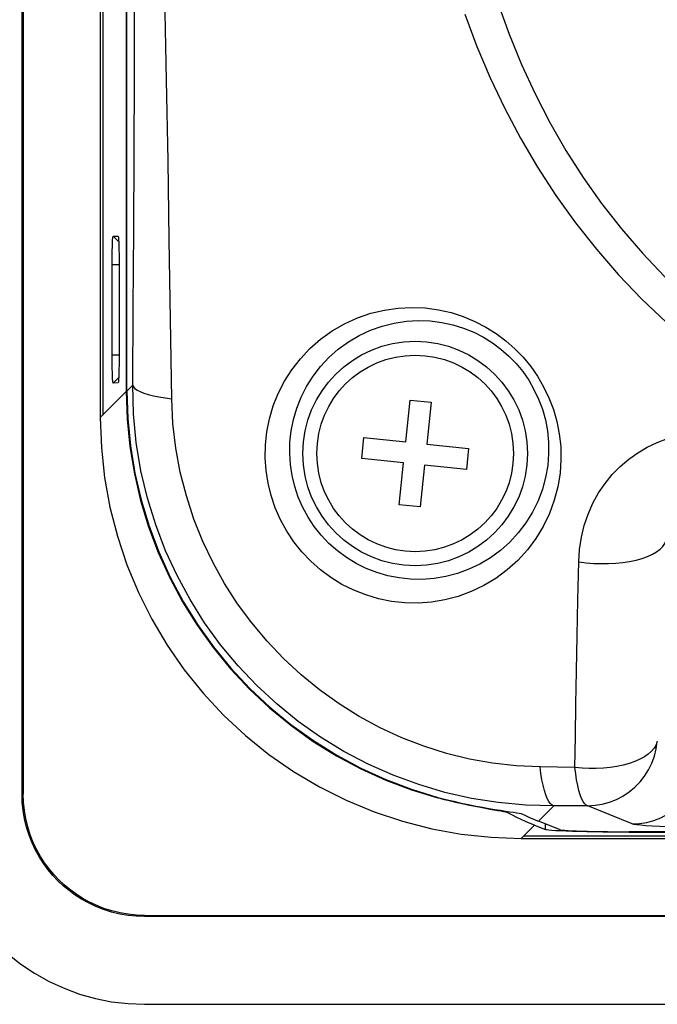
# Model space of a CAD drawing. Header units: millimetres. Extents: x 0 to 1188, y 0 to 840.
# Tile 24 of 38: x 784 to 803, y 420 to 448. Entities that reach past the tile are written whole.
import ezdxf

# ---------------------------------------------------------------- set-up
doc = ezdxf.new("R2010")
doc.units = ezdxf.units.MM
doc.header["$LTSCALE"] = 65.34
for name, color, linetype in [('ISO7045-M3X5-4_8-SHAPE', 7, 'CONTINUOUS'), ('RB07W-P0100_REV1-SHAPE', 7, 'CONTINUOUS'), ('RB07W-P0300_REV1-SHAPE', 7, 'CONTINUOUS')]:
    doc.layers.add(name, color=color, linetype=linetype)

msp = doc.modelspace()

# ---------------------------------------------------------------- linework, layer by layer
at = {"layer": 'ISO7045-M3X5-4_8-SHAPE', "color": 7, "linetype": 'Continuous'}
for p, q in [((795.454911, 436.302747), (795.580299, 437.496178)), ((795.580299, 437.496178), (796.177014, 437.433484)), ((796.177014, 437.433484), (796.051626, 436.240053)), ((794.198786, 435.831419), (794.26148, 436.428135)), ((794.26148, 436.428135), (795.454911, 436.302747)), ((796.051626, 436.240053), (797.245057, 436.114665)), ((797.245057, 436.114665), (797.182363, 435.517949)), ((795.392217, 435.706031), (794.198786, 435.831419)), ((795.266829, 434.5126), (795.392217, 435.706031)), ((795.988932, 435.643337), (795.863544, 434.449906)), ((797.182363, 435.517949), (795.988932, 435.643337)), ((795.863544, 434.449906), (795.266829, 434.5126))]:
    msp.add_line(p, q, dxfattribs=at)
msp.add_circle((795.721921, 435.973042), 2.8, dxfattribs=at)
at = {"layer": 'RB07W-P0100_REV1-SHAPE', "color": 7, "linetype": 'Continuous'}
for p, q in [((784.521921, 426.264819), (784.521921, 549.681265)), ((784.556832, 549.681264), (784.556832, 426.264819)), ((786.75208, 538.950194), (786.75208, 436.99589)), ((786.821921, 538.880352), (786.821921, 437.065732)), ((787.4924, 538.209873), (787.4924, 437.736211)), ((787.117754, 442.16738), (787.276751, 442.005483)), ((787.117754, 442.16738), (787.260065, 442.164275)), ((787.260065, 442.164275), (787.261026, 442.163785)), ((787.089616, 438.783367), (787.089616, 441.362717)), ((787.089616, 441.362717), (787.28816, 441.362717)), ((787.28816, 441.35863), (787.28816, 438.787454)), ((787.089616, 438.783367), (787.28816, 438.783367)), ((787.117754, 437.978704), (787.276754, 438.140604)), ((787.260065, 437.981809), (787.117754, 437.978704)), ((787.261038, 437.982306), (787.260065, 437.981809)), ((786.75208, 436.99589), (787.4924, 437.736211)), ((784.521921, 426.264819), (784.556832, 426.264819)), ((796.372345, 426.154142), (796.372345, 426.17187)), ((796.557863, 426.105533), (796.372345, 426.154142)), ((798.364735, 425.72635), (798.364735, 425.770643)), ((798.741747, 425.540948), (798.615896, 425.600244)), ((799.11991, 425.378341), (798.74477, 425.0032)), ((799.11991, 425.378341), (799.430652, 425.25431)), ((799.430652, 425.25431), (799.430652, 425.414578)), ((801.821519, 425.177804), (801.821519, 425.191773)), ((801.821519, 425.177804), (967.622324, 425.177804)), ((798.74477, 425.0032), (970.699073, 425.0032)), ((798.814611, 425.073042), (970.629232, 425.073042)), ((788.013699, 422.773042), (788.013699, 422.807952)), ((788.013699, 422.807952), (981.430144, 422.807952)), ((981.430144, 422.773042), (788.013699, 422.773042)), ((788.013699, 420.273042), (981.430144, 420.273042))]:
    msp.add_line(p, q, dxfattribs=at)
for points in [[(787.089616, 441.362717), (787.089858, 441.468118), (787.090567, 441.570384), (787.091758, 441.670503), (787.09339, 441.765512), (787.09544, 441.8531), (787.097869, 441.932312), (787.100648, 442.001777), (787.103722, 442.060432), (787.107055, 442.106935), (787.110556, 442.140751), (787.114109, 442.160777), (787.117754, 442.16738)], [(787.261026, 442.163785), (787.263745, 442.157262), (787.267315, 442.13686), (787.270811, 442.102684), (787.274128, 442.055887), (787.277186, 441.997112), (787.279952, 441.927509), (787.282376, 441.847904), (787.284424, 441.759908), (787.286047, 441.664543), (787.287227, 441.564407), (787.287927, 441.462803), (787.28816, 441.35863)], [(787.117754, 437.978704), (787.114064, 437.985581), (787.110485, 438.005871), (787.106982, 438.039964), (787.103659, 438.086691), (787.100597, 438.145397), (787.097828, 438.214931), (787.095402, 438.294457), (787.093354, 438.382373), (787.09173, 438.477668), (787.090548, 438.577737), (787.089848, 438.679269), (787.089616, 438.783367)], [(787.28816, 438.787454), (787.287918, 438.68201), (787.287209, 438.579689), (787.286019, 438.479501), (787.284388, 438.384412), (787.282339, 438.296739), (787.279912, 438.217443), (787.277136, 438.147906), (787.274066, 438.089179), (787.270739, 438.042601), (787.267246, 438.008694), (787.2637, 437.988552), (787.261038, 437.982306)], [(787.4924, 437.736211), (787.518211, 436.950199), (787.594915, 436.170657), (787.722916, 435.395685), (787.901007, 434.630979), (788.128381, 433.881038), (788.404238, 433.147553), (788.72834, 432.432176), (789.098188, 431.739518), (789.511506, 431.07445), (789.967383, 430.437844), (790.465395, 429.830845), (791.001805, 429.257501), (791.573118, 428.722034), (792.178173, 428.225065), (792.816088, 427.767697), (793.482517, 427.352704), (794.17344, 426.983036), (794.886989, 426.659272), (795.619557, 426.383169), (796.372345, 426.154142)], [(786.75208, 436.99589), (786.782932, 436.137477), (786.874198, 435.287907), (787.026348, 434.44506), (787.237971, 433.615299), (787.508422, 432.802957), (787.835875, 432.012002), (788.21908, 431.246628), (788.655672, 430.510502), (789.143822, 429.807591), (789.680672, 429.141193), (790.263855, 428.514972), (790.890075, 427.93179), (791.556474, 427.39494), (792.259384, 426.906791), (792.99551, 426.470199), (793.760884, 426.086995), (794.551838, 425.759542), (795.36418, 425.489092), (796.193941, 425.277469), (797.036787, 425.125319), (797.886357, 425.034053), (798.74477, 425.0032)], [(782.021921, 426.264819), (782.040625, 425.79242), (782.095755, 425.326003), (782.187659, 424.864171), (782.315294, 424.411113), (782.478172, 423.969698), (782.674968, 423.542495), (782.90476, 423.132252), (783.165847, 422.741299), (783.456898, 422.372202), (783.775876, 422.027), (784.121078, 421.708021), (784.490175, 421.41697), (784.881128, 421.155883), (785.291371, 420.926091), (785.718575, 420.729294), (786.159991, 420.566415), (786.613049, 420.43878), (787.074882, 420.346875), (787.5413, 420.291745), (788.013699, 420.273042)], [(788.013699, 422.773042), (787.778667, 422.780864), (787.542963, 422.805192), (787.304908, 422.846336), (787.069538, 422.903362), (786.840616, 422.976115), (786.620285, 423.062564), (786.412033, 423.161114), (786.21559, 423.270299), (786.032556, 423.388023), (785.860808, 423.514585), (785.698902, 423.649416), (785.546401, 423.793034), (785.402364, 423.945437), (785.266854, 424.107613), (785.139385, 424.280086), (785.020658, 424.464248), (784.910448, 424.662348), (784.811044, 424.872329), (784.724176, 425.094108), (784.651304, 425.324014), (784.594481, 425.559565), (784.553658, 425.797118), (784.529551, 426.031644), (784.521921, 426.264819)], [(788.013699, 422.807952), (787.782666, 422.81553), (787.550376, 422.83942), (787.315151, 422.879875), (787.082029, 422.936133), (786.854697, 423.008194), (786.63554, 423.094015), (786.428209, 423.192078), (786.232595, 423.300805), (786.050498, 423.418053), (785.879843, 423.543994), (785.719347, 423.677901), (785.568428, 423.82033), (785.426072, 423.971267), (785.292292, 424.131704), (785.166534, 424.302194), (785.049488, 424.484044), (784.940959, 424.679311), (784.843054, 424.886291), (784.757297, 425.105174), (784.685239, 425.332336), (784.628925, 425.565454), (784.588392, 425.800818), (784.564451, 426.033379), (784.556832, 426.264819)], [(798.073921, 425.789717), (797.850616, 425.829395), (797.721149, 425.852844), (797.581629, 425.878904), (797.43157, 425.908026), (797.270129, 425.940799), (797.100015, 425.977088), (796.922835, 426.016867), (796.74103, 426.059892), (796.557863, 426.105533)], [(798.364735, 425.72635), (798.340413, 425.735481), (798.299032, 425.746181), (798.240299, 425.75873), (798.165184, 425.773172), (798.073921, 425.789717)], [(798.615896, 425.600244), (798.490232, 425.662041), (798.364735, 425.72635)], [(799.11991, 425.378341), (798.993774, 425.429986), (798.867726, 425.484185), (798.741747, 425.540948)], [(799.728418, 425.220607), (799.616037, 425.228572), (799.528198, 425.236905), (799.466591, 425.245469), (799.430652, 425.25431)], [(800.022306, 425.206148), (799.864478, 425.213108), (799.728418, 425.220607)], [(801.821519, 425.177804), (801.566365, 425.178283), (801.316847, 425.179678), (801.071616, 425.182005), (800.834713, 425.185216), (800.608953, 425.189292), (800.396665, 425.194173), (800.200475, 425.199816), (800.022306, 425.206148)]]:
    msp.add_lwpolyline(points, dxfattribs=at)
at = {"layer": 'RB07W-P0300_REV1-SHAPE', "color": 7, "linetype": 'Continuous'}
for p, q in [((787.506369, 437.750179), (787.506369, 538.195905)), ((787.506369, 437.750179), (787.675213, 437.919023)), ((800.272811, 427.022803), (799.27982, 427.037338)), ((799.234458, 425.492888), (799.667903, 425.926333)), ((800.634834, 425.933716), (799.667903, 425.926333)), ((801.900017, 425.412513), (800.589519, 425.952334)), ((799.829129, 425.255527), (799.234458, 425.492888)), ((967.622324, 425.191773), (801.821519, 425.191773))]:
    msp.add_line(p, q, dxfattribs=at)
for points in [[(787.675213, 437.919023), (787.691362, 440.1198), (787.704862, 442.326347), (787.71578, 444.51749), (787.723916, 446.756754), (787.729066, 449.107664), (787.731298, 451.549045)], [(788.786217, 437.530941), (788.754263, 439.790488), (788.717494, 442.058777), (788.682381, 444.311544), (788.64177, 446.614974), (788.593893, 449.035742), (788.551687, 451.549045)], [(798.07808, 448.815194), (798.399123, 447.926502), (798.752852, 447.0626), (799.139997, 446.221607), (799.560233, 445.405302), (800.01518, 444.612429), (800.506535, 443.841433), (801.03374, 443.09498), (801.597381, 442.374364), (802.195721, 441.682133), (802.827952, 441.020766), (803.491881, 440.39176), (804.185799, 439.797268), (804.907455, 439.237803), (805.653673, 438.714748), (806.425511, 438.22764)], [(797.133123, 448.496807), (797.481399, 447.575036), (797.862718, 446.678188), (798.278007, 445.804281), (798.726899, 444.955139), (799.211055, 444.129381), (799.732312, 443.325391), (800.290049, 442.545955), (800.884747, 441.792407), (801.514679, 441.067446), (802.178847, 440.373562), (802.875087, 439.712423), (803.601321, 439.086295), (804.355894, 438.495466), (805.136324, 437.940892), (805.942841, 437.422517)], [(791.450899, 435.848467), (791.457638, 436.220616), (791.498253, 436.591177), (791.572407, 436.961647), (791.680469, 437.327119), (791.822883, 437.684245), (791.99909, 438.029881), (792.209356, 438.361124), (792.451766, 438.67397), (792.725651, 438.964646), (793.027737, 439.229668), (793.356191, 439.465182), (793.706277, 439.668682), (794.074503, 439.836654), (794.455534, 439.968407), (794.844517, 440.061718), (795.236628, 440.117753), (795.626535, 440.136143), (796.010831, 440.119265), (796.38488, 440.068471), (796.746836, 439.986384), (797.0935, 439.875304), (797.42408, 439.737427), (797.736784, 439.575143), (798.031222, 439.390059), (798.30641, 439.184286), (798.562208, 438.958601), (798.798341, 438.714341), (799.014153, 438.451876), (799.209299, 438.171955), (799.382523, 437.874722), (799.533221, 437.559818), (799.659047, 437.229442), (799.75799, 436.884254), (799.828311, 436.528364), (799.867296, 436.166621), (799.875703, 435.797269)], [(792.147428, 435.973042), (792.154568, 436.296447), (792.190515, 436.621343), (792.255872, 436.945268), (792.350992, 437.265325), (792.475857, 437.578484), (792.630418, 437.882138), (792.814479, 438.173696), (793.027035, 438.449588), (793.266813, 438.706685), (793.531762, 438.941551), (793.819536, 439.151277), (794.126761, 439.332863), (794.449752, 439.484033), (794.784312, 439.603066), (795.125911, 439.688967), (795.470335, 439.741633), (795.813046, 439.761568), (796.150678, 439.750042), (796.479571, 439.708718), (796.797576, 439.639539), (797.102323, 439.544621), (797.392662, 439.425915), (797.667326, 439.285369), (797.925699, 439.12461), (798.16702, 438.945242), (798.391144, 438.748266), (798.597694, 438.534582), (798.78628, 438.304776), (798.956292, 438.059354), (799.106977, 437.798563), (799.237489, 437.52215), (799.34585, 437.23185), (799.430471, 436.928614), (799.489375, 436.615701), (799.521182, 436.296478), (799.524961, 435.973042)], [(787.675213, 437.919023), (787.694107, 437.871652), (787.735935, 437.824829), (787.800213, 437.779098), (787.886197, 437.734987), (787.99289, 437.693008), (788.119056, 437.653647), (788.263235, 437.617361), (788.423756, 437.584568), (788.598758, 437.55565), (788.786217, 437.530941)], [(799.667903, 425.926333), (798.871989, 425.947633), (798.088121, 426.020476), (797.322114, 426.142464), (796.56894, 426.313016), (795.823368, 426.533567), (795.092779, 426.802652), (794.381733, 427.11872), (793.692767, 427.480662), (793.028827, 427.886998), (792.392747, 428.336074), (791.787172, 428.826111), (791.214961, 429.354879), (790.678764, 429.919919), (790.180796, 430.518875), (789.723071, 431.149319), (789.307823, 431.808124), (788.937914, 432.490087), (788.611873, 433.198023), (788.329646, 433.935043), (788.09469, 434.69696), (787.909261, 435.482198), (787.776378, 436.284601), (787.698055, 437.097762), (787.675213, 437.919023)], [(787.506369, 437.750179), (787.532136, 436.964846), (787.608706, 436.185978), (787.736478, 435.411689), (787.914254, 434.64764), (788.141236, 433.898296), (788.416616, 433.165366), (788.740143, 432.450533), (789.109351, 431.75835), (789.522018, 431.093609), (789.977164, 430.457277), (790.474257, 429.850624), (791.009725, 429.277524), (791.580296, 428.741992), (792.184539, 428.244877), (792.821244, 427.787533), (793.486476, 427.372463), (794.176683, 427.002338), (794.889504, 426.677999), (795.620948, 426.401393), (796.372345, 426.17187)], [(799.27982, 427.037338), (798.595988, 427.0708), (797.923992, 427.146194), (797.265133, 427.263995), (796.61644, 427.423898), (795.973357, 427.626264), (795.342191, 427.86972), (794.726984, 428.15326), (794.12986, 428.475658), (793.553447, 428.835751), (793.00013, 429.231932), (792.472308, 429.662777), (791.972349, 430.126167), (791.502702, 430.6201), (791.065183, 431.142393), (790.661708, 431.691043), (790.294042, 432.263196), (789.964643, 432.854352), (789.672902, 433.467174), (789.417946, 434.104128), (789.203067, 434.761444), (789.030398, 435.438001), (788.902063, 436.128149), (788.821183, 436.825181), (788.786217, 437.530941)], [(800.380209, 432.882789), (800.403598, 433.237787), (800.456162, 433.583253), (800.538381, 433.92027), (800.648416, 434.244961), (800.785229, 434.554414), (800.946952, 434.846923), (801.132137, 435.120324), (801.338583, 435.373218), (801.564475, 435.603829), (801.80731, 435.81126), (802.064314, 435.993961), (802.334582, 436.152244), (802.616939, 436.286105), (802.909481, 436.395042), (803.210865, 436.47861), (803.518285, 436.536712), (803.828048, 436.569028), (804.141481, 436.575816)], [(799.875703, 435.797269), (799.84954, 435.408497), (799.786205, 435.022901), (799.685363, 434.63789), (799.547477, 434.260604), (799.372013, 433.895814), (799.161665, 433.548058), (798.917748, 433.222504), (798.643997, 432.922202), (798.343319, 432.651485), (798.019702, 432.411901), (797.676897, 432.206375), (797.318688, 432.035324), (796.949029, 431.900298), (796.571278, 431.800959), (796.189142, 431.737764), (795.805587, 431.709921), (795.423936, 431.717145), (795.046827, 431.758343), (794.677203, 431.832733), (794.317431, 431.938986), (793.970115, 432.07598), (793.637405, 432.242147), (793.321668, 432.436057), (793.024729, 432.656002), (792.748548, 432.900451), (792.494917, 433.167269), (792.265892, 433.45422), (792.062447, 433.759904), (791.885614, 434.083254), (791.737108, 434.420923), (791.618723, 434.770717), (791.53102, 435.127962), (791.47529, 435.486591), (791.450899, 435.848467)], [(799.524961, 435.973042), (799.49825, 435.633067), (799.439456, 435.292484), (799.347592, 434.954226), (799.222789, 434.622884), (799.065622, 434.302497), (798.877583, 433.997425), (798.660829, 433.711626), (798.417941, 433.448446), (798.152146, 433.21088), (797.866552, 433.00103), (797.564751, 432.820656), (797.249935, 432.670777), (796.92559, 432.552092), (796.594699, 432.464794), (796.260368, 432.408808), (795.925305, 432.383778), (795.592216, 432.389137), (795.263533, 432.424156), (794.941618, 432.487947), (794.628654, 432.579508), (794.326712, 432.697723), (794.037777, 432.841359), (793.763729, 433.009071), (793.506246, 433.199475), (793.266864, 433.411167), (793.047273, 433.64243), (792.849113, 433.891257), (792.673203, 434.156461), (792.520375, 434.43712), (792.392375, 434.730507), (792.290233, 435.034549), (792.215193, 435.345393), (792.167739, 435.658803), (792.147428, 435.973042)], [(800.380208, 432.882786), (800.589541, 432.856616), (800.802293, 432.839693), (801.016031, 432.832212), (801.228308, 432.834258), (801.436696, 432.845808), (801.638809, 432.866729), (801.832334, 432.896782), (802.015059, 432.935623), (802.18489, 432.982807), (802.339885, 433.037796), (802.478271, 433.099958), (802.598463, 433.168584), (802.699087, 433.242887), (802.778991, 433.322017), (802.837261, 433.40507), (802.873229, 433.491093)], [(800.272811, 427.022803), (800.286225, 427.906295), (800.301066, 428.825158), (800.317765, 429.778444), (800.336362, 430.770442), (800.356981, 431.805521), (800.380209, 432.882789)], [(802.619641, 427.758849), (802.585296, 427.665628), (802.530602, 427.575191), (802.456129, 427.488481), (802.362654, 427.406404), (802.251153, 427.329816), (802.122789, 427.259516), (801.978901, 427.196236), (801.82099, 427.140639), (801.650704, 427.093302), (801.46982, 427.054721), (801.280224, 427.025298), (801.083894, 427.00534), (800.88288, 426.995055), (800.679278, 426.99455), (800.475212, 427.003831), (800.272811, 427.0228)], [(800.634834, 425.933716), (800.84531, 425.945517), (801.053432, 425.979545), (801.256872, 426.035417), (801.453353, 426.112511), (801.64068, 426.209962), (801.816755, 426.326683), (801.979613, 426.461368), (802.127421, 426.612504), (802.258519, 426.778382), (802.371456, 426.957159), (802.464995, 427.146893), (802.53803, 427.345318), (802.589743, 427.550054), (802.619641, 427.758849)], [(801.900017, 425.412513), (802.110421, 425.424306), (802.318473, 425.45831), (802.521847, 425.514145), (802.718271, 425.591187), (802.905548, 425.688573), (803.081585, 425.805217), (803.244414, 425.939813), (803.392215, 426.090858), (803.523337, 426.256663), (803.636313, 426.435374), (803.72988, 426.624994), (803.802993, 426.823404), (803.854835, 427.028385), (803.884825, 427.237646)], [(799.667903, 425.926333), (799.620531, 425.945227), (799.573709, 425.987055), (799.527977, 426.051334), (799.483866, 426.137318), (799.441887, 426.244011), (799.402526, 426.370177), (799.36624, 426.514356), (799.333447, 426.674877), (799.304529, 426.84988), (799.27982, 427.037338)], [(800.589519, 425.952334), (800.54707, 425.993628), (800.504345, 426.056993), (800.463298, 426.141683), (800.424089, 426.246898), (800.387347, 426.371061), (800.353598, 426.513767), (800.322647, 426.671339), (800.296616, 426.840588), (800.272811, 427.0228)], [(796.372345, 426.17187), (796.595235, 426.113443), (796.816112, 426.059378), (797.03334, 426.009594), (797.244243, 425.964332), (797.445919, 425.923987), (797.638236, 425.888005), (797.820637, 425.856052), (797.991196, 425.827864), (798.148649, 425.803174), (798.290817, 425.781652), (798.415747, 425.763046), (798.523317, 425.746859), (798.613106, 425.732559), (798.68348, 425.719996), (798.733566, 425.708803), (798.763213, 425.699101)], [(798.763213, 425.699101), (798.841669, 425.662252), (798.920162, 425.626393), (798.998696, 425.591524), (799.07726, 425.557647), (799.155846, 425.524769), (799.234458, 425.492888)], [(799.829129, 425.255527), (799.859079, 425.248159), (799.910418, 425.241023), (799.983617, 425.234079), (800.077268, 425.227442), (800.190652, 425.221192), (800.322175, 425.215392), (800.470649, 425.210116), (800.63414, 425.205413), (800.811047, 425.201346), (800.99918, 425.197949), (801.1966, 425.195273), (801.400959, 425.193334), (801.608891, 425.192172), (801.821519, 425.191773)], [(805.888862, 425.285004), (805.514679, 425.285617), (805.147213, 425.287409), (804.784921, 425.290396), (804.432432, 425.294528), (804.093025, 425.299779), (803.769207, 425.306093), (803.46374, 425.31343), (803.179129, 425.32171), (802.918293, 425.330863), (802.682753, 425.34082), (802.474435, 425.351519), (802.295046, 425.362867), (802.146469, 425.37481), (802.030096, 425.387166), (801.948197, 425.399708), (801.900017, 425.412513)]]:
    msp.add_lwpolyline(points, dxfattribs=at)
msp.add_circle((795.721921, 435.973042), 3.2, dxfattribs=at)

doc.saveas('drawing.dxf')
